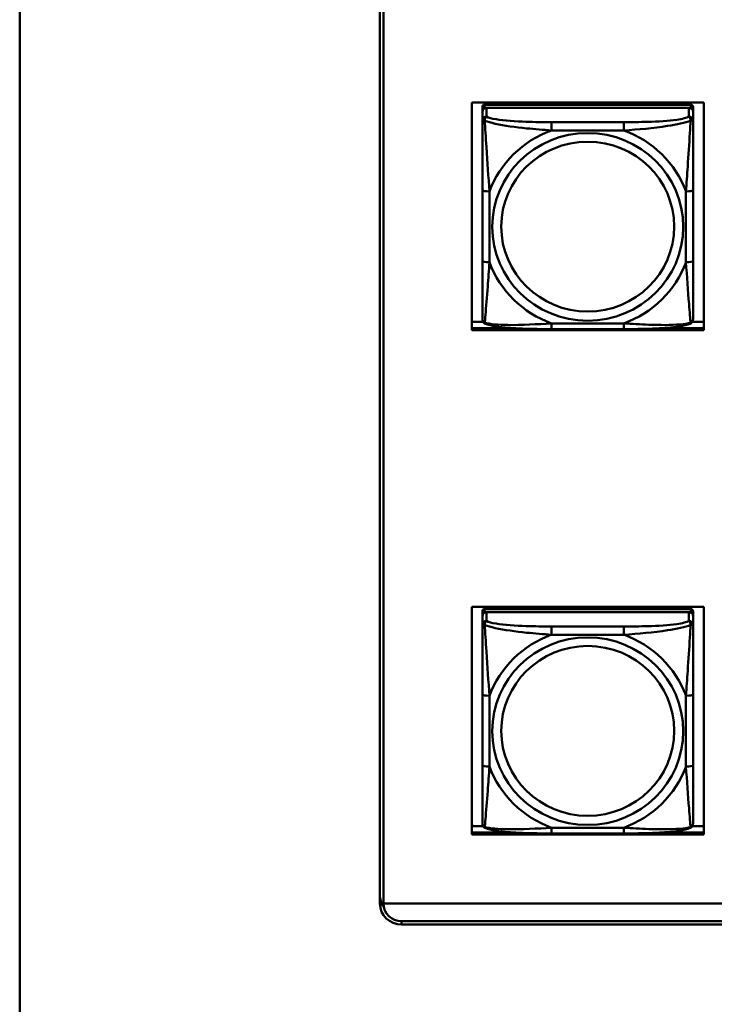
# Model space of a CAD drawing. Header units: inches. Extents: x 0.8 to 75.7, y -7.8 to 49.3.
# Tile 35 of 256: x 32 to 33.9, y 5.2 to 7.9. Entities that reach past the tile are written whole.
import ezdxf

# ---------------------------------------------------------------- set-up
doc = ezdxf.new("R2010")
doc.units = ezdxf.units.IN
doc.header["$MEASUREMENT"] = 0
doc.layers.add('Visible Edges(ROSSANSI)', color=7, linetype='Continuous', lineweight=50)
doc.layers.add('Visible Tangent Edges(ROSSANSI)', color=7, linetype='Continuous', lineweight=50)

msp = doc.modelspace()

# ---------------------------------------------------------------- linework, layer by layer
at = {"layer": 'Visible Edges(ROSSANSI)'}
for p, q in [((31.9542, 4.7595), (31.9542, 21.7906)), ((32.9642, 5.465), (32.9642, 10.4181)), ((32.9742, 10.4181), (32.9742, 5.465)), ((33.2214, 7.072), (33.2214, 7.7107)), ((33.2214, 7.7107), (33.872, 7.7107)), ((33.8361, 7.7041), (33.2573, 7.7041)), ((33.872, 7.7107), (33.872, 7.072)), ((33.2514, 7.6983), (33.2514, 7.6901)), ((33.2514, 7.6843), (33.2514, 7.6901)), ((33.2514, 7.6843), (33.2514, 7.6594)), ((33.2573, 7.6959), (33.8361, 7.6959)), ((33.8302, 7.6959), (33.2632, 7.6959)), ((33.842, 7.6901), (33.842, 7.6983)), ((33.842, 7.6901), (33.842, 7.6843)), ((33.842, 7.6594), (33.842, 7.6843)), ((33.2514, 7.4649), (33.2514, 7.2663)), ((33.842, 7.2663), (33.842, 7.4649)), ((33.2214, 7.0958), (33.2533, 7.0958)), ((33.8401, 7.0958), (33.872, 7.0958)), ((33.2214, 7.0781), (33.3353, 7.0781)), ((33.3353, 7.0781), (33.2214, 7.0781)), ((33.872, 7.072), (33.2214, 7.072)), ((33.6478, 7.0753), (33.4455, 7.0753)), ((33.758, 7.0781), (33.872, 7.0781)), ((33.872, 7.0781), (33.758, 7.0781)), ((33.2214, 5.6582), (33.2214, 6.297)), ((33.2214, 6.297), (33.872, 6.297)), ((33.872, 6.297), (33.872, 5.6582)), ((33.2514, 6.2845), (33.2514, 6.2763)), ((33.2514, 6.2705), (33.2514, 6.2763)), ((33.2514, 6.2705), (33.2514, 6.2456)), ((33.8361, 6.2903), (33.2573, 6.2903)), ((33.2573, 6.2821), (33.8361, 6.2821)), ((33.8302, 6.2821), (33.2632, 6.2821)), ((33.842, 6.2763), (33.842, 6.2845)), ((33.842, 6.2763), (33.842, 6.2705)), ((33.842, 6.2456), (33.842, 6.2705)), ((33.2514, 6.0511), (33.2514, 5.8525)), ((33.842, 5.8525), (33.842, 6.0511)), ((33.2259, 5.682), (33.2214, 5.6864)), ((33.2214, 5.682), (33.2533, 5.682)), ((33.2214, 5.6643), (33.3353, 5.6643)), ((33.3353, 5.6643), (33.2214, 5.6643)), ((33.6478, 5.6615), (33.4455, 5.6615)), ((33.758, 5.6643), (33.872, 5.6643)), ((33.872, 5.6643), (33.758, 5.6643)), ((33.8401, 5.682), (33.872, 5.682)), ((33.872, 5.6582), (33.2214, 5.6582)), ((32.9742, 5.465), (56.0303, 5.465)), ((32.9742, 5.465), (32.9742, 5.4646)), ((56.0303, 5.4646), (32.9742, 5.4646)), ((33.0242, 5.4155), (56.0803, 5.4155)), ((56.0803, 5.4061), (33.0242, 5.4061))]:
    msp.add_line(p, q, dxfattribs=at)
for centre, major_axis, start_param, end_param in [((33.2573, 7.6983), (-0.00591, 0), 4.712389, 6.283185), ((33.8361, 7.6983), (0.00591, 0), 0, 1.570796), ((33.2632, 7.6843), (-0.0118, 0), 4.712389, 6.283185), ((33.2573, 7.6901), (-0.00591, 0), 4.712389, 6.283185), ((33.8302, 7.6843), (0.0118, 0), 0, 1.570796), ((33.8361, 7.6901), (0.00591, 0), 0, 1.570796), ((33.2573, 6.2845), (-0.00591, 0), 4.712389, 6.283185), ((33.2632, 6.2705), (-0.0118, 0), 4.712389, 6.283185), ((33.2573, 6.2763), (-0.00591, 0), 4.712389, 6.283185), ((33.8302, 6.2705), (0.0118, 0), 0, 1.570796), ((33.8361, 6.2845), (0.00591, 0), 0, 1.570796), ((33.8361, 6.2763), (0.00591, 0), 0, 1.570796), ((33.0242, 5.4887), (-0.06, 0), 0, 0.616061), ((33.0242, 5.465), (-0.06, 0), 0, 1.570796), ((33.0242, 5.4646), (-0.05, 0), 0, 1.570796)]:
    msp.add_ellipse(centre, major_axis=major_axis, ratio=0.981793, start_param=start_param, end_param=end_param, dxfattribs=at)
for points, knots in [([(33.2514, 7.6594), (33.2514, 7.6503), (33.2514, 7.635), (33.2514, 7.6178), (33.2514, 7.5914), (33.2514, 7.5611), (33.2514, 7.5317), (33.2514, 7.5093), (33.2514, 7.4869), (33.2514, 7.4649)], [-0.7968224, -0.7968224, -0.7968224, -0.7968224, -0.6514613, -0.6514613, -0.6514613, -0.427691, -0.427691, -0.427691, -0.2569517, -0.2569517, -0.2569517, -0.2569517]), ([(33.842, 7.4649), (33.842, 7.4881), (33.842, 7.5118), (33.842, 7.5355), (33.842, 7.5666), (33.842, 7.5989), (33.842, 7.6257), (33.842, 7.6396), (33.842, 7.6516), (33.842, 7.6594)], [0.2569537, 0.2569537, 0.2569537, 0.2569537, 0.4371919, 0.4371919, 0.4371919, 0.6739428, 0.6739428, 0.6739428, 0.7963818, 0.7963818, 0.7963818, 0.7963818]), ([(33.2514, 7.2663), (33.2514, 7.243), (33.2514, 7.2197), (33.2514, 7.1975), (33.2514, 7.1683), (33.2514, 7.14), (33.2514, 7.1212), (33.2514, 7.1114), (33.2514, 7.1046), (33.2514, 7.1027)], [0.2569537, 0.2569537, 0.2569537, 0.2569537, 0.4371919, 0.4371919, 0.4371919, 0.6739428, 0.6739428, 0.6739428, 0.7963818, 0.7963818, 0.7963818, 0.7963818]), ([(33.842, 7.1027), (33.842, 7.1049), (33.842, 7.1142), (33.842, 7.1269), (33.842, 7.1465), (33.842, 7.1734), (33.842, 7.2011), (33.842, 7.2222), (33.842, 7.2443), (33.842, 7.2663)], [-0.7968224, -0.7968224, -0.7968224, -0.7968224, -0.6514613, -0.6514613, -0.6514613, -0.427691, -0.427691, -0.427691, -0.2569517, -0.2569517, -0.2569517, -0.2569517]), ([(33.2595, 7.0904), (33.2584, 7.0909), (33.2573, 7.0915), (33.2553, 7.0931), (33.2545, 7.094), (33.2531, 7.096), (33.2526, 7.097), (33.2519, 7.0989), (33.2517, 7.0997), (33.2515, 7.1014), (33.2514, 7.1021), (33.2514, 7.1027)], [0.02510739, 0.02510739, 0.02510739, 0.02510739, 0.03073999, 0.03073999, 0.03637259, 0.03637259, 0.0420052, 0.0420052, 0.0476378, 0.0476378, 0.0532704, 0.0532704, 0.0532704, 0.0532704]), ([(33.8339, 7.0904), (33.835, 7.0909), (33.8361, 7.0915), (33.838, 7.0931), (33.8389, 7.094), (33.8403, 7.096), (33.8408, 7.097), (33.8415, 7.0989), (33.8417, 7.0997), (33.8419, 7.1014), (33.842, 7.1021), (33.842, 7.1027)], [0.02510739, 0.02510739, 0.02510739, 0.02510739, 0.03073999, 0.03073999, 0.03637259, 0.03637259, 0.0420052, 0.0420052, 0.0476378, 0.0476378, 0.0532704, 0.0532704, 0.0532704, 0.0532704]), ([(33.4455, 7.0753), (33.432, 7.0753), (33.4183, 7.0754), (33.3911, 7.0758), (33.3775, 7.0761), (33.3506, 7.0771), (33.3373, 7.0779), (33.3116, 7.08), (33.2995, 7.0813), (33.2774, 7.085), (33.2679, 7.087), (33.2595, 7.0904)], [0.2569517, 0.2569517, 0.2569517, 0.2569517, 0.3597049, 0.3597049, 0.4624581, 0.4624581, 0.5652112, 0.5652112, 0.6679644, 0.6679644, 0.7707176, 0.7707176, 0.7707176, 0.7707176]), ([(33.8339, 7.0904), (33.8255, 7.087), (33.816, 7.0849), (33.7939, 7.0813), (33.7818, 7.08), (33.7561, 7.0779), (33.7428, 7.0771), (33.7159, 7.0761), (33.7023, 7.0758), (33.675, 7.0754), (33.6614, 7.0753), (33.6478, 7.0753)], [-0.7703505, -0.7703505, -0.7703505, -0.7703505, -0.6676711, -0.6676711, -0.5649918, -0.5649918, -0.4623124, -0.4623124, -0.3596331, -0.3596331, -0.2569537, -0.2569537, -0.2569537, -0.2569537]), ([(33.2514, 6.2456), (33.2514, 6.2365), (33.2514, 6.2212), (33.2514, 6.204), (33.2514, 6.1776), (33.2514, 6.1473), (33.2514, 6.1179), (33.2514, 6.0955), (33.2514, 6.0731), (33.2514, 6.0511)], [-0.7968224, -0.7968224, -0.7968224, -0.7968224, -0.6514613, -0.6514613, -0.6514613, -0.427691, -0.427691, -0.427691, -0.2569517, -0.2569517, -0.2569517, -0.2569517]), ([(33.842, 6.0511), (33.842, 6.0743), (33.842, 6.0981), (33.842, 6.1217), (33.842, 6.1528), (33.842, 6.1851), (33.842, 6.212), (33.842, 6.2258), (33.842, 6.2379), (33.842, 6.2456)], [0.2569537, 0.2569537, 0.2569537, 0.2569537, 0.4371919, 0.4371919, 0.4371919, 0.6739428, 0.6739428, 0.6739428, 0.7963818, 0.7963818, 0.7963818, 0.7963818]), ([(33.2514, 5.8525), (33.2514, 5.8293), (33.2514, 5.8059), (33.2514, 5.7837), (33.2514, 5.7545), (33.2514, 5.7262), (33.2514, 5.7074), (33.2514, 5.6976), (33.2514, 5.6908), (33.2514, 5.689)], [0.2569537, 0.2569537, 0.2569537, 0.2569537, 0.4371919, 0.4371919, 0.4371919, 0.6739428, 0.6739428, 0.6739428, 0.7963818, 0.7963818, 0.7963818, 0.7963818]), ([(33.842, 5.689), (33.842, 5.6911), (33.842, 5.7004), (33.842, 5.7131), (33.842, 5.7327), (33.842, 5.7596), (33.842, 5.7873), (33.842, 5.8084), (33.842, 5.8305), (33.842, 5.8525)], [-0.7968224, -0.7968224, -0.7968224, -0.7968224, -0.6514613, -0.6514613, -0.6514613, -0.427691, -0.427691, -0.427691, -0.2569517, -0.2569517, -0.2569517, -0.2569517]), ([(33.2595, 5.6767), (33.2584, 5.6771), (33.2573, 5.6777), (33.2553, 5.6793), (33.2545, 5.6802), (33.2531, 5.6822), (33.2526, 5.6832), (33.2519, 5.6851), (33.2517, 5.686), (33.2515, 5.6876), (33.2514, 5.6883), (33.2514, 5.689)], [0.02510739, 0.02510739, 0.02510739, 0.02510739, 0.03073999, 0.03073999, 0.03637259, 0.03637259, 0.0420052, 0.0420052, 0.0476378, 0.0476378, 0.0532704, 0.0532704, 0.0532704, 0.0532704]), ([(33.8339, 5.6767), (33.835, 5.6771), (33.8361, 5.6777), (33.838, 5.6793), (33.8389, 5.6802), (33.8403, 5.6822), (33.8408, 5.6832), (33.8415, 5.6851), (33.8417, 5.686), (33.8419, 5.6876), (33.842, 5.6883), (33.842, 5.689)], [0.02510739, 0.02510739, 0.02510739, 0.02510739, 0.03073999, 0.03073999, 0.03637259, 0.03637259, 0.0420052, 0.0420052, 0.0476378, 0.0476378, 0.0532704, 0.0532704, 0.0532704, 0.0532704]), ([(33.4455, 5.6615), (33.432, 5.6615), (33.4183, 5.6616), (33.3911, 5.662), (33.3775, 5.6623), (33.3506, 5.6633), (33.3373, 5.6641), (33.3116, 5.6662), (33.2995, 5.6675), (33.2774, 5.6712), (33.2679, 5.6732), (33.2595, 5.6767)], [0.2569517, 0.2569517, 0.2569517, 0.2569517, 0.3597049, 0.3597049, 0.4624581, 0.4624581, 0.5652112, 0.5652112, 0.6679644, 0.6679644, 0.7707176, 0.7707176, 0.7707176, 0.7707176]), ([(33.8339, 5.6767), (33.8255, 5.6732), (33.816, 5.6712), (33.7939, 5.6676), (33.7818, 5.6662), (33.7561, 5.6641), (33.7428, 5.6633), (33.7159, 5.6623), (33.7023, 5.662), (33.675, 5.6616), (33.6614, 5.6615), (33.6478, 5.6615)], [-0.7703505, -0.7703505, -0.7703505, -0.7703505, -0.6676711, -0.6676711, -0.5649918, -0.5649918, -0.4623124, -0.4623124, -0.3596331, -0.3596331, -0.2569537, -0.2569537, -0.2569537, -0.2569537])]:
    msp.add_open_spline(points, degree=3, knots=knots, dxfattribs=at)
at = {"layer": 'Visible Tangent Edges(ROSSANSI)'}
for p, q in [((33.2573, 7.6959), (33.2573, 7.7041)), ((33.8361, 7.7041), (33.8361, 7.6959)), ((33.2632, 7.6709), (33.2632, 7.6959)), ((33.8302, 7.6959), (33.8302, 7.6709)), ((33.4455, 7.6555), (33.4455, 7.6324)), ((33.6478, 7.6555), (33.4455, 7.6555)), ((33.6478, 7.6555), (33.6478, 7.6324)), ((33.4455, 7.6324), (33.6478, 7.6324)), ((33.2711, 7.2625), (33.2711, 7.4612)), ((33.8223, 7.4612), (33.8223, 7.2625)), ((33.6478, 7.0913), (33.4455, 7.0913)), ((33.4455, 7.0753), (33.4455, 7.0913)), ((33.6478, 7.0753), (33.6478, 7.0913)), ((33.2573, 6.2821), (33.2573, 6.2903)), ((33.2632, 6.2572), (33.2632, 6.2821)), ((33.8302, 6.2821), (33.8302, 6.2572)), ((33.8361, 6.2903), (33.8361, 6.2821)), ((33.4455, 6.2417), (33.4455, 6.2186)), ((33.6478, 6.2417), (33.4455, 6.2417)), ((33.6478, 6.2417), (33.6478, 6.2186)), ((33.4455, 6.2186), (33.6478, 6.2186)), ((33.2711, 5.8488), (33.2711, 6.0474)), ((33.8223, 6.0474), (33.8223, 5.8488)), ((33.6478, 5.6775), (33.4455, 5.6775)), ((33.4455, 5.6615), (33.4455, 5.6775)), ((33.6478, 5.6615), (33.6478, 5.6775)), ((33.0242, 5.4061), (33.0242, 5.4155))]:
    msp.add_line(p, q, dxfattribs=at)
for centre, major_axis, ratio, start_param, end_param in [((33.2632, 7.6594), (-0.0118, 0), 0.981793, 4.712389, 6.283185), ((33.8302, 7.6594), (0.0118, 0), 0.981793, 0, 1.570796), ((33.5467, 7.3618), (-0.2936, 0), 0.981793, 5.064156, 5.931419), ((33.5467, 7.3618), (0.2936, 0), 0.981793, 0.351767, 1.21903), ((33.2711, 7.4649), (-0.0197, 0), 0.189952, 0, 1.570796), ((33.8223, 7.4649), (0.0197, 0), 0.189952, 4.712389, 6.283185), ((33.2711, 7.2663), (-0.0197, 0), 0.189952, 0, 1.570796), ((33.5467, 7.3618), (-0.2936, 0), 0.981793, 0.351767, 1.21903), ((33.5467, 7.3618), (0.2936, 0), 0.981793, 5.064156, 5.931419), ((33.8223, 7.2663), (0.0197, 0), 0.189952, 4.712389, 6.283185), ((33.2632, 6.2456), (-0.0118, 0), 0.981793, 4.712389, 6.283185), ((33.8302, 6.2456), (0.0118, 0), 0.981793, 0, 1.570796), ((33.5467, 5.9481), (-0.2936, 0), 0.981793, 5.064156, 5.931419), ((33.5467, 5.9481), (0.2936, 0), 0.981793, 0.351767, 1.21903), ((33.2711, 6.0511), (-0.0197, 0), 0.189952, 0, 1.570796), ((33.8223, 6.0511), (0.0197, 0), 0.189952, 4.712389, 6.283185), ((33.2711, 5.8525), (-0.0197, 0), 0.189952, 0, 1.570796), ((33.8223, 5.8525), (0.0197, 0), 0.189952, 4.712389, 6.283185), ((33.5467, 5.9481), (-0.2936, 0), 0.981793, 0.351767, 1.21903), ((33.5467, 5.9481), (0.2936, 0), 0.981793, 5.064156, 5.931419)]:
    msp.add_ellipse(centre, major_axis=major_axis, ratio=ratio, start_param=start_param, end_param=end_param, dxfattribs=at)
for centre, major_axis in [((33.5467, 7.3618), (-0.2678, 0)), ((33.5467, 7.3626), (-0.2424, 0)), ((33.5467, 5.9481), (-0.2678, 0)), ((33.5467, 5.9489), (-0.2424, 0))]:
    msp.add_ellipse(centre, major_axis=major_axis, ratio=0.981793, dxfattribs=at)
for points, knots in [([(33.2514, 7.6594), (33.2514, 7.6596), (33.2515, 7.6598), (33.2517, 7.6602), (33.2519, 7.6603), (33.2523, 7.6605), (33.2525, 7.6605), (33.2528, 7.6605), (33.2529, 7.6606), (33.2533, 7.6606), (33.2536, 7.6606), (33.2546, 7.6605), (33.2552, 7.6603), (33.2567, 7.66), (33.2574, 7.6597), (33.2583, 7.6594)], [-0.0532704, -0.0532704, -0.0532704, -0.0532704, -0.04377373, -0.04377373, -0.03521335, -0.03521335, -0.02986312, -0.02986312, -0.02651922, -0.02651922, -0.01983142, -0.01983142, -0.00913095, -0.00913095, 0.00023197, 0.00023197, 0.00023197, 0.00023197]), ([(33.2583, 7.6594), (33.2582, 7.6605), (33.2583, 7.6616), (33.2585, 7.6636), (33.2587, 7.6646), (33.2592, 7.666), (33.2594, 7.6665), (33.2597, 7.6672), (33.2598, 7.6674), (33.2601, 7.668), (33.2603, 7.6683), (33.2609, 7.6691), (33.2613, 7.6696), (33.2622, 7.6703), (33.2627, 7.6707), (33.2632, 7.6709)], [-0.00023197, -0.00023197, -0.00023197, -0.00023197, 0.00913095, 0.00913095, 0.01983142, 0.01983142, 0.02651922, 0.02651922, 0.02986312, 0.02986312, 0.03521335, 0.03521335, 0.04377373, 0.04377373, 0.0532704, 0.0532704, 0.0532704, 0.0532704]), ([(33.2583, 7.6594), (33.2659, 7.6565), (33.2759, 7.6536), (33.313, 7.6454), (33.3447, 7.6412), (33.3989, 7.6356), (33.4222, 7.6337), (33.4455, 7.6324)], [-0.7478145, -0.7478145, -0.7478145, -0.7478145, -0.6493253, -0.6493253, -0.427691, -0.427691, -0.2569537, -0.2569537, -0.2569537, -0.2569537]), ([(33.2711, 7.4612), (33.2687, 7.5009), (33.2654, 7.543), (33.2608, 7.613), (33.2592, 7.6405), (33.2583, 7.6594)], [0.2569517, 0.2569517, 0.2569517, 0.2569517, 0.5559983, 0.5559983, 0.7482818, 0.7482818, 0.7482818, 0.7482818]), ([(33.4455, 7.6555), (33.4219, 7.6555), (33.3979, 7.6557), (33.3745, 7.6564), (33.3438, 7.6574), (33.313, 7.6594), (33.2897, 7.6634), (33.2777, 7.6654), (33.2681, 7.668), (33.2632, 7.6709)], [0.2569537, 0.2569537, 0.2569537, 0.2569537, 0.4371919, 0.4371919, 0.4371919, 0.6739428, 0.6739428, 0.6739428, 0.7963818, 0.7963818, 0.7963818, 0.7963818]), ([(33.8302, 7.6709), (33.8244, 7.6675), (33.8119, 7.6645), (33.7967, 7.6623), (33.7733, 7.6588), (33.7442, 7.6571), (33.7151, 7.6563), (33.6929, 7.6556), (33.6702, 7.6555), (33.6478, 7.6555)], [-0.7968224, -0.7968224, -0.7968224, -0.7968224, -0.6514613, -0.6514613, -0.6514613, -0.427691, -0.427691, -0.427691, -0.2569517, -0.2569517, -0.2569517, -0.2569517]), ([(33.6478, 7.6324), (33.6883, 7.6347), (33.7307, 7.6385), (33.7963, 7.6486), (33.8208, 7.6537), (33.8351, 7.6594)], [0.2569517, 0.2569517, 0.2569517, 0.2569517, 0.5559983, 0.5559983, 0.7482818, 0.7482818, 0.7482818, 0.7482818]), ([(33.8351, 7.6594), (33.8346, 7.6495), (33.834, 7.6374), (33.8315, 7.5953), (33.8292, 7.5621), (33.8253, 7.5071), (33.8237, 7.484), (33.8223, 7.4612)], [-0.7478145, -0.7478145, -0.7478145, -0.7478145, -0.6493253, -0.6493253, -0.427691, -0.427691, -0.2569537, -0.2569537, -0.2569537, -0.2569537]), ([(33.8302, 7.6709), (33.8307, 7.6707), (33.8312, 7.6703), (33.8321, 7.6696), (33.8325, 7.6691), (33.833, 7.6683), (33.8333, 7.668), (33.8336, 7.6674), (33.8337, 7.6672), (33.834, 7.6665), (33.8342, 7.666), (33.8346, 7.6646), (33.8348, 7.6636), (33.8351, 7.6616), (33.8351, 7.6605), (33.8351, 7.6594)], [-0.0532704, -0.0532704, -0.0532704, -0.0532704, -0.04377373, -0.04377373, -0.03521335, -0.03521335, -0.02986312, -0.02986312, -0.02651922, -0.02651922, -0.01983142, -0.01983142, -0.00913095, -0.00913095, 0.00023197, 0.00023197, 0.00023197, 0.00023197]), ([(33.8351, 7.6594), (33.836, 7.6597), (33.8367, 7.66), (33.8382, 7.6603), (33.8388, 7.6605), (33.8397, 7.6606), (33.8401, 7.6606), (33.8405, 7.6606), (33.8406, 7.6605), (33.8409, 7.6605), (33.8411, 7.6605), (33.8415, 7.6603), (33.8416, 7.6602), (33.8419, 7.6598), (33.842, 7.6596), (33.842, 7.6594)], [-0.00023197, -0.00023197, -0.00023197, -0.00023197, 0.00913095, 0.00913095, 0.01983142, 0.01983142, 0.02651922, 0.02651922, 0.02986312, 0.02986312, 0.03521335, 0.03521335, 0.04377373, 0.04377373, 0.0532704, 0.0532704, 0.0532704, 0.0532704]), ([(33.2583, 7.0931), (33.2588, 7.0982), (33.2594, 7.1057), (33.2619, 7.1364), (33.2642, 7.1655), (33.2681, 7.217), (33.2697, 7.2395), (33.2711, 7.2625)], [-0.7478145, -0.7478145, -0.7478145, -0.7478145, -0.6493253, -0.6493253, -0.427691, -0.427691, -0.2569537, -0.2569537, -0.2569537, -0.2569537]), ([(33.8223, 7.2625), (33.8247, 7.2228), (33.828, 7.1817), (33.8326, 7.1228), (33.8342, 7.1023), (33.8351, 7.0931)], [0.2569517, 0.2569517, 0.2569517, 0.2569517, 0.5559983, 0.5559983, 0.7482818, 0.7482818, 0.7482818, 0.7482818]), ([(33.2583, 7.0931), (33.2574, 7.0934), (33.2567, 7.0937), (33.2552, 7.0945), (33.2546, 7.095), (33.2536, 7.096), (33.2533, 7.0964), (33.2529, 7.097), (33.2528, 7.0972), (33.2525, 7.0978), (33.2523, 7.0982), (33.2519, 7.0992), (33.2517, 7.0998), (33.2515, 7.1012), (33.2514, 7.102), (33.2514, 7.1027)], [-0.00023197, -0.00023197, -0.00023197, -0.00023197, 0.00913095, 0.00913095, 0.01983142, 0.01983142, 0.02651922, 0.02651922, 0.02986312, 0.02986312, 0.03521335, 0.03521335, 0.04377373, 0.04377373, 0.0532704, 0.0532704, 0.0532704, 0.0532704]), ([(33.842, 7.1027), (33.842, 7.102), (33.8419, 7.1012), (33.8416, 7.0998), (33.8415, 7.0992), (33.8411, 7.0982), (33.8409, 7.0978), (33.8406, 7.0972), (33.8405, 7.097), (33.8401, 7.0964), (33.8397, 7.096), (33.8388, 7.095), (33.8382, 7.0945), (33.8367, 7.0937), (33.836, 7.0934), (33.8351, 7.0931)], [-0.0532704, -0.0532704, -0.0532704, -0.0532704, -0.04377373, -0.04377373, -0.03521335, -0.03521335, -0.02986312, -0.02986312, -0.02651922, -0.02651922, -0.01983142, -0.01983142, -0.00913095, -0.00913095, 0.00023197, 0.00023197, 0.00023197, 0.00023197]), ([(33.2595, 7.0904), (33.2593, 7.0905), (33.2591, 7.0906), (33.2587, 7.0909), (33.2585, 7.0913), (33.2583, 7.0921), (33.2582, 7.0925), (33.2583, 7.0931)], [-0.02510739, -0.02510739, -0.02510739, -0.02510739, -0.01983142, -0.01983142, -0.00913095, -0.00913095, 0.00023197, 0.00023197, 0.00023197, 0.00023197]), ([(33.4455, 7.0913), (33.4051, 7.0889), (33.3627, 7.0862), (33.297, 7.0872), (33.2726, 7.0891), (33.2583, 7.0931)], [0.2569517, 0.2569517, 0.2569517, 0.2569517, 0.5559983, 0.5559983, 0.7482818, 0.7482818, 0.7482818, 0.7482818]), ([(33.8351, 7.0931), (33.8275, 7.0911), (33.8174, 7.0895), (33.7804, 7.0862), (33.7487, 7.0864), (33.6944, 7.0885), (33.6712, 7.0898), (33.6478, 7.0913)], [-0.7478145, -0.7478145, -0.7478145, -0.7478145, -0.6493253, -0.6493253, -0.427691, -0.427691, -0.2569537, -0.2569537, -0.2569537, -0.2569537]), ([(33.8351, 7.0931), (33.8351, 7.0925), (33.8351, 7.0921), (33.8348, 7.0913), (33.8346, 7.0909), (33.8342, 7.0906), (33.8341, 7.0905), (33.8339, 7.0904)], [-0.00023197, -0.00023197, -0.00023197, -0.00023197, 0.00913095, 0.00913095, 0.01983142, 0.01983142, 0.02510739, 0.02510739, 0.02510739, 0.02510739]), ([(33.2514, 6.2456), (33.2514, 6.2458), (33.2515, 6.246), (33.2517, 6.2464), (33.2519, 6.2465), (33.2523, 6.2467), (33.2525, 6.2467), (33.2528, 6.2468), (33.2529, 6.2468), (33.2533, 6.2468), (33.2536, 6.2468), (33.2546, 6.2467), (33.2552, 6.2466), (33.2567, 6.2462), (33.2574, 6.246), (33.2583, 6.2457)], [-0.0532704, -0.0532704, -0.0532704, -0.0532704, -0.04377373, -0.04377373, -0.03521335, -0.03521335, -0.02986312, -0.02986312, -0.02651922, -0.02651922, -0.01983142, -0.01983142, -0.00913095, -0.00913095, 0.00023197, 0.00023197, 0.00023197, 0.00023197]), ([(33.2583, 6.2457), (33.2582, 6.2468), (33.2583, 6.2478), (33.2585, 6.2498), (33.2587, 6.2508), (33.2592, 6.2522), (33.2594, 6.2527), (33.2597, 6.2534), (33.2598, 6.2537), (33.2601, 6.2542), (33.2603, 6.2546), (33.2609, 6.2554), (33.2613, 6.2558), (33.2622, 6.2566), (33.2627, 6.2569), (33.2632, 6.2572)], [-0.00023197, -0.00023197, -0.00023197, -0.00023197, 0.00913095, 0.00913095, 0.01983142, 0.01983142, 0.02651922, 0.02651922, 0.02986312, 0.02986312, 0.03521335, 0.03521335, 0.04377373, 0.04377373, 0.0532704, 0.0532704, 0.0532704, 0.0532704]), ([(33.2583, 6.2457), (33.2659, 6.2427), (33.2759, 6.2398), (33.313, 6.2317), (33.3447, 6.2274), (33.3989, 6.2218), (33.4222, 6.22), (33.4455, 6.2186)], [-0.7478145, -0.7478145, -0.7478145, -0.7478145, -0.6493253, -0.6493253, -0.427691, -0.427691, -0.2569537, -0.2569537, -0.2569537, -0.2569537]), ([(33.2711, 6.0474), (33.2687, 6.0871), (33.2654, 6.1292), (33.2608, 6.1992), (33.2592, 6.2267), (33.2583, 6.2457)], [0.2569517, 0.2569517, 0.2569517, 0.2569517, 0.5559983, 0.5559983, 0.7482818, 0.7482818, 0.7482818, 0.7482818]), ([(33.4455, 6.2417), (33.4219, 6.2417), (33.3979, 6.2419), (33.3745, 6.2426), (33.3438, 6.2436), (33.313, 6.2456), (33.2897, 6.2496), (33.2777, 6.2516), (33.2681, 6.2542), (33.2632, 6.2572)], [0.2569537, 0.2569537, 0.2569537, 0.2569537, 0.4371919, 0.4371919, 0.4371919, 0.6739428, 0.6739428, 0.6739428, 0.7963818, 0.7963818, 0.7963818, 0.7963818]), ([(33.8302, 6.2572), (33.8244, 6.2537), (33.8119, 6.2507), (33.7967, 6.2485), (33.7733, 6.2451), (33.7442, 6.2433), (33.7151, 6.2425), (33.6929, 6.2419), (33.6702, 6.2417), (33.6478, 6.2417)], [-0.7968224, -0.7968224, -0.7968224, -0.7968224, -0.6514613, -0.6514613, -0.6514613, -0.427691, -0.427691, -0.427691, -0.2569517, -0.2569517, -0.2569517, -0.2569517]), ([(33.6478, 6.2186), (33.6883, 6.221), (33.7307, 6.2247), (33.7963, 6.2348), (33.8208, 6.2399), (33.8351, 6.2457)], [0.2569517, 0.2569517, 0.2569517, 0.2569517, 0.5559983, 0.5559983, 0.7482818, 0.7482818, 0.7482818, 0.7482818]), ([(33.8351, 6.2457), (33.8346, 6.2357), (33.834, 6.2236), (33.8315, 6.1815), (33.8292, 6.1483), (33.8253, 6.0933), (33.8237, 6.0702), (33.8223, 6.0474)], [-0.7478145, -0.7478145, -0.7478145, -0.7478145, -0.6493253, -0.6493253, -0.427691, -0.427691, -0.2569537, -0.2569537, -0.2569537, -0.2569537]), ([(33.8302, 6.2572), (33.8307, 6.2569), (33.8312, 6.2566), (33.8321, 6.2558), (33.8325, 6.2554), (33.833, 6.2546), (33.8333, 6.2542), (33.8336, 6.2537), (33.8337, 6.2534), (33.834, 6.2527), (33.8342, 6.2522), (33.8346, 6.2508), (33.8348, 6.2498), (33.8351, 6.2478), (33.8351, 6.2468), (33.8351, 6.2457)], [-0.0532704, -0.0532704, -0.0532704, -0.0532704, -0.04377373, -0.04377373, -0.03521335, -0.03521335, -0.02986312, -0.02986312, -0.02651922, -0.02651922, -0.01983142, -0.01983142, -0.00913095, -0.00913095, 0.00023197, 0.00023197, 0.00023197, 0.00023197]), ([(33.8351, 6.2457), (33.836, 6.246), (33.8367, 6.2462), (33.8382, 6.2466), (33.8388, 6.2467), (33.8397, 6.2468), (33.8401, 6.2468), (33.8405, 6.2468), (33.8406, 6.2468), (33.8409, 6.2467), (33.8411, 6.2467), (33.8415, 6.2465), (33.8416, 6.2464), (33.8419, 6.246), (33.842, 6.2458), (33.842, 6.2456)], [-0.00023197, -0.00023197, -0.00023197, -0.00023197, 0.00913095, 0.00913095, 0.01983142, 0.01983142, 0.02651922, 0.02651922, 0.02986312, 0.02986312, 0.03521335, 0.03521335, 0.04377373, 0.04377373, 0.0532704, 0.0532704, 0.0532704, 0.0532704]), ([(33.2583, 5.6793), (33.2588, 5.6844), (33.2594, 5.6919), (33.2619, 5.7226), (33.2642, 5.7517), (33.2681, 5.8032), (33.2697, 5.8257), (33.2711, 5.8488)], [-0.7478145, -0.7478145, -0.7478145, -0.7478145, -0.6493253, -0.6493253, -0.427691, -0.427691, -0.2569537, -0.2569537, -0.2569537, -0.2569537]), ([(33.8223, 5.8488), (33.8247, 5.809), (33.828, 5.7679), (33.8326, 5.709), (33.8342, 5.6885), (33.8351, 5.6793)], [0.2569517, 0.2569517, 0.2569517, 0.2569517, 0.5559983, 0.5559983, 0.7482818, 0.7482818, 0.7482818, 0.7482818]), ([(33.2583, 5.6793), (33.2574, 5.6796), (33.2567, 5.6799), (33.2552, 5.6807), (33.2546, 5.6813), (33.2536, 5.6822), (33.2533, 5.6826), (33.2529, 5.6832), (33.2528, 5.6835), (33.2525, 5.684), (33.2523, 5.6844), (33.2519, 5.6854), (33.2517, 5.686), (33.2515, 5.6874), (33.2514, 5.6882), (33.2514, 5.689)], [-0.00023197, -0.00023197, -0.00023197, -0.00023197, 0.00913095, 0.00913095, 0.01983142, 0.01983142, 0.02651922, 0.02651922, 0.02986312, 0.02986312, 0.03521335, 0.03521335, 0.04377373, 0.04377373, 0.0532704, 0.0532704, 0.0532704, 0.0532704]), ([(33.842, 5.689), (33.842, 5.6882), (33.8419, 5.6874), (33.8416, 5.686), (33.8415, 5.6854), (33.8411, 5.6844), (33.8409, 5.684), (33.8406, 5.6835), (33.8405, 5.6832), (33.8401, 5.6826), (33.8397, 5.6822), (33.8388, 5.6813), (33.8382, 5.6807), (33.8367, 5.6799), (33.836, 5.6796), (33.8351, 5.6793)], [-0.0532704, -0.0532704, -0.0532704, -0.0532704, -0.04377373, -0.04377373, -0.03521335, -0.03521335, -0.02986312, -0.02986312, -0.02651922, -0.02651922, -0.01983142, -0.01983142, -0.00913095, -0.00913095, 0.00023197, 0.00023197, 0.00023197, 0.00023197]), ([(33.2595, 5.6767), (33.2593, 5.6767), (33.2591, 5.6768), (33.2587, 5.6772), (33.2585, 5.6775), (33.2583, 5.6783), (33.2582, 5.6788), (33.2583, 5.6793)], [-0.02510739, -0.02510739, -0.02510739, -0.02510739, -0.01983142, -0.01983142, -0.00913095, -0.00913095, 0.00023197, 0.00023197, 0.00023197, 0.00023197]), ([(33.4455, 5.6775), (33.4051, 5.6751), (33.3627, 5.6724), (33.297, 5.6734), (33.2726, 5.6753), (33.2583, 5.6793)], [0.2569517, 0.2569517, 0.2569517, 0.2569517, 0.5559983, 0.5559983, 0.7482818, 0.7482818, 0.7482818, 0.7482818]), ([(33.8351, 5.6793), (33.8275, 5.6773), (33.8174, 5.6757), (33.7804, 5.6724), (33.7487, 5.6726), (33.6944, 5.6747), (33.6712, 5.676), (33.6478, 5.6775)], [-0.7478145, -0.7478145, -0.7478145, -0.7478145, -0.6493253, -0.6493253, -0.427691, -0.427691, -0.2569537, -0.2569537, -0.2569537, -0.2569537]), ([(33.8351, 5.6793), (33.8351, 5.6788), (33.8351, 5.6783), (33.8348, 5.6775), (33.8346, 5.6772), (33.8342, 5.6768), (33.8341, 5.6767), (33.8339, 5.6767)], [-0.00023197, -0.00023197, -0.00023197, -0.00023197, 0.00913095, 0.00913095, 0.01983142, 0.01983142, 0.02510739, 0.02510739, 0.02510739, 0.02510739])]:
    msp.add_open_spline(points, degree=3, knots=knots, dxfattribs=at)

doc.saveas('drawing.dxf')
